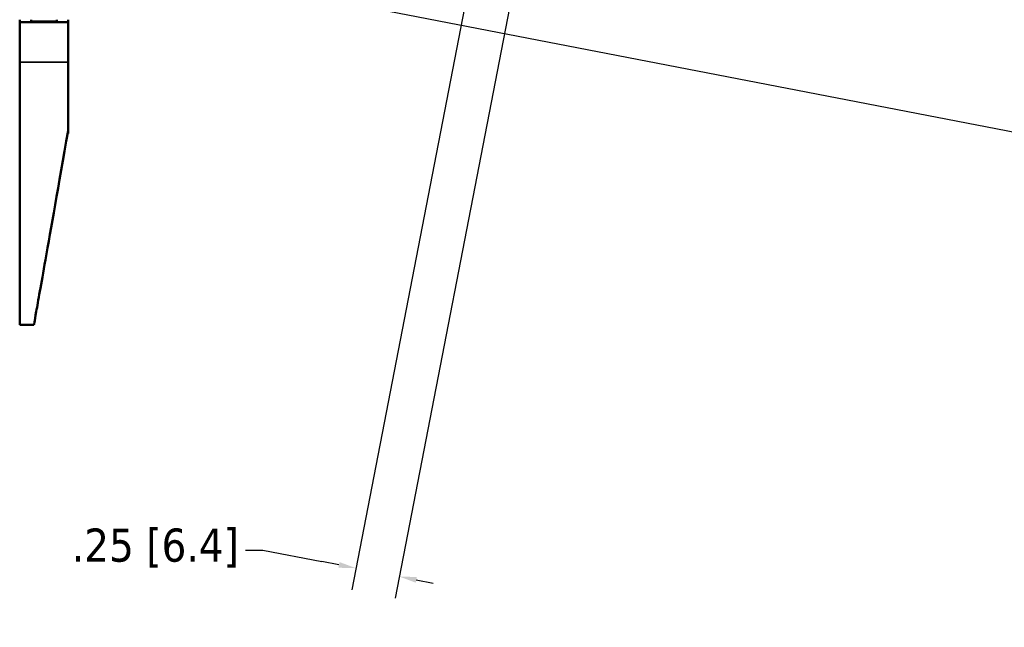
# Model space of a CAD drawing. Header units: inches. Extents: x -32 to 29.2, y -14.4 to 22.6.
# Tile 238 of 256: x 17.5 to 23, y -14.4 to -10.9. Entities that reach past the tile are written whole.
import ezdxf

# ---------------------------------------------------------------- set-up
doc = ezdxf.new("R2010")
doc.units = ezdxf.units.IN
doc.header["$MEASUREMENT"] = 0
for name, color, linetype, lineweight in [('Dimension (ANSI)', 7, 'Continuous', 25), ('Visible (ANSI)', 7, 'Continuous', 50), ('Visible Narrow (ANSI)', 7, 'Continuous', 35)]:
    doc.layers.add(name, color=color, linetype=linetype, lineweight=lineweight)
doc.styles.add('Note Text (ANSI)', font='tahoma.ttf')
doc.dimstyles.new('Default (ANSI)', dxfattribs={"dimtxt": 0.188, "dimasz": 0.098425, "dimexe": 0.125, "dimexo": 0.0625, "dimgap": 0.031496, "dimtad": 0, "dimtih": 1, "dimtoh": 1, "dimrnd": 1e-08, "dimzin": 4, "dimdsep": 46, "dimtxsty": 'Note Text (ANSI)', "dimcen": 0.09, "dimdle": 0.393701, "dimclrd": 256, "dimclre": 256, "dimclrt": 256, "dimadec": 0, "dimazin": 1, "dimtfac": 1.276596, "dimtofl": 0, "dimtmove": 0, "dimatfit": 3, "dimfxl": 1, "dimtolj": 1, "dimtzin": 4, "dimlwd": -1, "dimlwe": -1, "dimarcsym": 0})

# ---------------------------------------------------------------- blocks, each defined once
blk = doc.blocks.new('*D6')
at = {"layer": 'Defpoints', "color": 0, "transparency": 16777216}
for p in [(20.6273, -8.8087), (20.1409, -10.0068), (19.6058, -14.0886)]:
    blk.add_point(p, dxfattribs=at)
at = {"layer": 'Dimension (ANSI)', "transparency": 16777216}
for p, q in [((20.6154, -8.8701), (19.582, -14.2114)), ((20.129, -10.0682), (19.3366, -14.1639)), ((18.7335, -13.9389), (18.832, -13.9389)), ((18.832, -13.9389), (19.167, -14.0038)), ((19.2637, -14.0225), (19.167, -14.0038)), ((19.7024, -14.1073), (19.799, -14.126))]:
    blk.add_line(p, q, dxfattribs=at)
for points in [[(19.2668, -14.0064), (19.2606, -14.0386), (19.3603, -14.0412)], [(19.7055, -14.0912), (19.6993, -14.1234), (19.6058, -14.0886)]]:
    blk.add_solid(points, dxfattribs=at)
at = {"layer": 'Dimension (ANSI)', "transparency": 16777216, "insert": (17.747, -13.816), "char_height": 0.188, "attachment_point": 1, "style": 'Note Text (ANSI)'}
blk.add_mtext('\\A1;.25 [6.4]', dxfattribs=at)
blk = doc.blocks.new('*D18')
at = {"layer": 'Defpoints', "color": 0, "transparency": 16777216}
for p in [(22.7369, 4.4841), (26.3445, 3.7861), (17.7268, -10.5271)]:
    blk.add_point(p, dxfattribs=at)
at = {"layer": 'Dimension (ANSI)', "transparency": 16777216}
for p, q in [((22.7983, 4.4722), (26.4673, 3.7624)), ((26.3258, 3.6895), (24.9544, -3.399)), ((23.383, -11.5212), (24.8946, -3.708)), ((17.7882, -10.539), (23.487, -11.6416))]:
    blk.add_line(p, q, dxfattribs=at)
for points in [[(26.3097, 3.6926), (26.342, 3.6863), (26.3445, 3.7861)], [(23.3669, -11.5181), (23.3991, -11.5243), (23.3643, -11.6178)]]:
    blk.add_solid(points, dxfattribs=at)
at = {"layer": 'Dimension (ANSI)', "transparency": 16777216, "insert": (24.167, -3.4305), "char_height": 0.188, "attachment_point": 1, "style": 'Note Text (ANSI)'}
blk.add_mtext('\\A1;15.69 [398.5]', dxfattribs=at)

msp = doc.modelspace()

# ---------------------------------------------------------------- linework, layer by layer
at = {"layer": 'Visible (ANSI)'}
for p, q in [((17.4518, -10.9284), (17.4518, -10.9434)), ((17.4518, -10.9434), (17.7268, -10.9434)), ((17.4518, -10.9434), (17.4518, -11.1687)), ((17.5168, -10.9384), (17.5168, -10.9284)), ((17.6618, -10.9384), (17.5168, -10.9384)), ((17.6618, -10.9284), (17.6618, -10.9384)), ((17.7268, -10.9434), (17.7268, -10.9284)), ((17.7268, -11.1687), (17.7268, -10.9434)), ((17.7268, -11.5592), (17.7268, -11.5734)), ((17.7243, -11.5734), (17.7268, -11.5734)), ((17.4518, -12.6601), (17.5327, -12.6601))]:
    msp.add_line(p, q, dxfattribs=at)
for points in [[(17.4518, -11.1687), (17.4518, -12.2992), (17.4518, -12.6601), (17.4518, -12.6601)], [(17.7268, -11.5592), (17.7268, -11.4406), (17.7268, -11.3107), (17.7268, -11.1687)]]:
    msp.add_open_spline(points, degree=3, dxfattribs=at)
msp.add_open_spline([(17.5327, -12.6601), (17.5327, -12.6601), (17.5327, -12.6601), (17.5327, -12.6599), (17.5335, -12.6554), (17.5373, -12.6336), (17.5408, -12.6137), (17.5561, -12.5271), (17.5725, -12.4341), (17.6284, -12.1172), (17.6708, -11.8767), (17.7268, -11.5592)], degree=3, knots=[-10.333683, -10.333683, -10.333683, -10.333683, -10.308636, -10.308636, -8.907228, -8.907228, -7.209278, -7.209278, -3.954813, -3.954813, 0, 0, 0, 0], dxfattribs=at)
at = {"layer": 'Visible Narrow (ANSI)'}
for q in [(17.4518, -11.1687), (17.7268, -11.1687)]:
    msp.add_line((17.5268, -11.1687), q, dxfattribs=at)

# ---------------------------------------------------------------- dimensions: what is measured, and where the dimension line sits
at = {"layer": 'Dimension (ANSI)'}
for base, p1, p2, angle, override, picture, middle in [((26.3445, 3.7861), (17.7268, -10.5271), (22.7369, 4.4841), 79.05, {"dimdec": 2, "dimtp": 0, "dimtm": 0, "dimtdec": 2, "dimatfit": 1}, '*D18', (24.9245, -3.5535)), ((19.6058, -14.0886), (20.1409, -10.0068), (20.6273, -8.8087), 349.05, {"dimdec": 2, "dimtp": 0, "dimtm": 0, "dimtdec": 2, "dimtmove": 1, "dimatfit": 1}, '*D6', (18.8298, -13.9389))]:
    dim = msp.add_linear_dim(base=base, p1=p1, p2=p2, angle=angle, dimstyle='Default (ANSI)', override=override, dxfattribs=at)
    dim.commit()
    dim.dimension.update_dxf_attribs({"geometry": picture, "text_midpoint": middle, "dimtype": 160})

doc.saveas('drawing.dxf')
